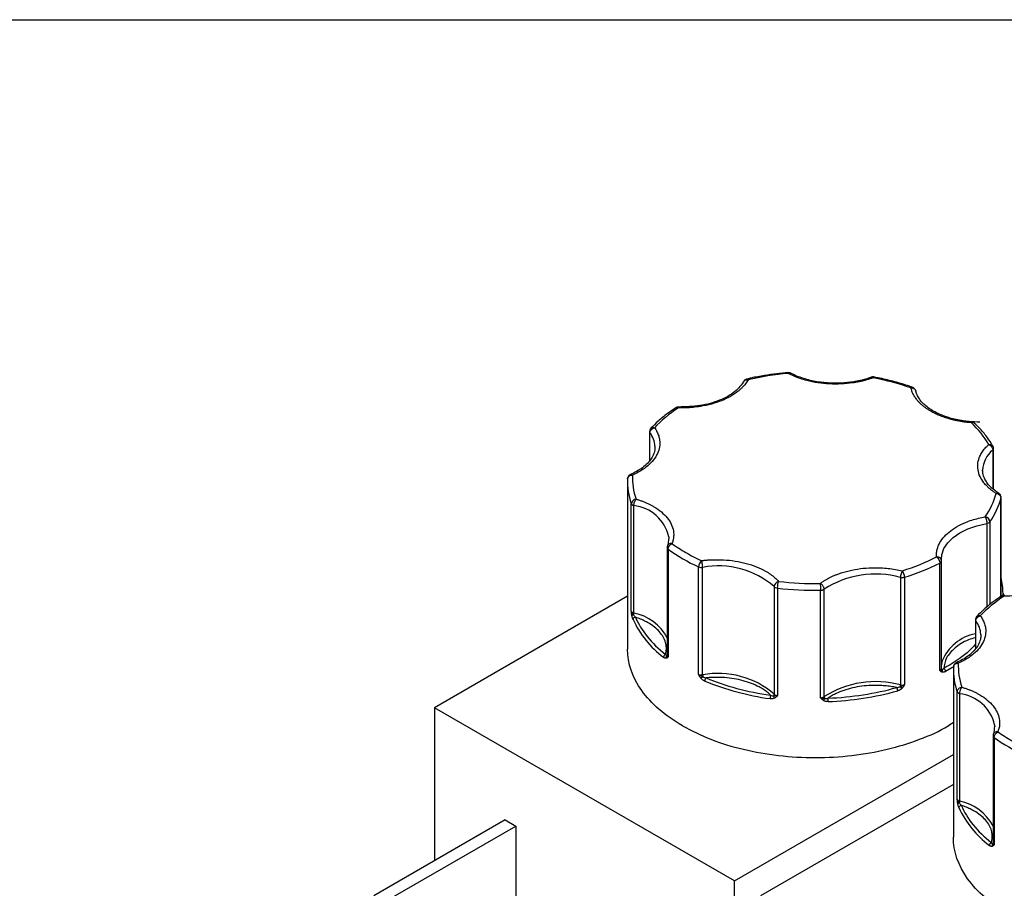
# Model space of a CAD drawing. Header units: inches. Extents: x 0.5 to 21.6, y 0.5 to 16.5.
# Tile 25 of 29: x 16.2 to 18.3, y 14.7 to 16.5. Entities that reach past the tile are written whole.
import ezdxf

# ---------------------------------------------------------------- set-up
doc = ezdxf.new("R2010")
doc.units = ezdxf.units.IN
doc.header["$LTSCALE"] = 2
doc.header["$MEASUREMENT"] = 0
doc.linetypes.add('SLD-Solid', pattern=[0])
doc.layers.add('TEXT', color=140, linetype='SLD-Solid', lineweight=25)

msp = doc.modelspace()

# ---------------------------------------------------------------- linework, layer by layer
for p, q in [((17.5351, 15.6553), (17.5351, 15.5956)), ((17.5359, 15.5966), (17.5359, 15.653)), ((17.5461, 15.6252), (17.5462, 15.6235)), ((18.2391, 15.6175), (18.2391, 15.5379)), ((18.2406, 15.5365), (18.2406, 15.6206)), ((18.2181, 15.5745), (18.2181, 15.5762)), ((17.4899, 15.5522), (17.4899, 15.2092)), ((17.4977, 15.2872), (17.4977, 15.5076)), ((18.2557, 15.3174), (18.2557, 15.5196)), ((18.2558, 15.3174), (18.2558, 15.5204)), ((17.5029, 15.2832), (17.5029, 15.5037)), ((18.2266, 15.4671), (18.2266, 15.2956)), ((18.2329, 15.4705), (18.2329, 15.3008)), ((17.5745, 15.439), (17.5727, 15.4228)), ((17.5744, 15.4398), (17.5746, 15.4357)), ((17.5711, 15.4176), (17.5711, 15.1972)), ((17.5733, 15.414), (17.5733, 15.1936)), ((18.1303, 15.1654), (18.1303, 15.3859)), ((18.1337, 15.3905), (18.1335, 15.3941)), ((18.1337, 15.3905), (18.1337, 15.3902)), ((18.1337, 15.1698), (18.1337, 15.3902)), ((17.6356, 15.1576), (17.6356, 15.3781)), ((17.644, 15.1565), (17.644, 15.377)), ((18.0496, 15.3565), (18.0496, 15.136)), ((18.0582, 15.3567), (18.0582, 15.1363)), ((17.7908, 15.3375), (17.7908, 15.117)), ((17.7977, 15.3344), (17.7977, 15.114)), ((17.8854, 15.1096), (17.8854, 15.33)), ((17.8931, 15.1118), (17.8931, 15.3323)), ((18.2599, 15.3196), (18.2599, 15.3236)), ((17.4899, 15.3176), (17.094, 15.0891)), ((18.2033, 15.2695), (18.2033, 15.2099)), ((18.2041, 15.2108), (18.2041, 15.2673)), ((18.2143, 15.2394), (18.2144, 15.2378)), ((18.1581, 15.1664), (18.1581, 14.8235)), ((18.1659, 14.9014), (18.1659, 15.1219)), ((18.1711, 14.8974), (18.1711, 15.1179)), ((17.7092, 14.734), (17.094, 15.0891)), ((17.094, 15.0891), (17.094, 14.7756)), ((18.2427, 15.0533), (18.2409, 15.0371)), ((18.2427, 15.054), (18.2428, 15.0499)), ((18.2394, 15.0319), (18.2394, 14.8114)), ((18.2415, 15.0283), (18.2415, 14.8078)), ((17.7092, 14.734), (18.1581, 14.9931)), ((18.1581, 14.9319), (17.7623, 14.7034)), ((17.239, 14.8593), (16.9697, 14.7038)), ((17.239, 14.8593), (17.2609, 14.8466)), ((16.9917, 14.6912), (17.2609, 14.8466)), ((17.2609, 14.8466), (17.2609, 14.6441)), ((17.7092, 14.3592), (17.7092, 14.734))]:
    msp.add_line(p, q)
at = {"flags": 128}
for points in [[(18.2558, 15.5204), (18.2558, 15.5202), (18.2557, 15.5196)], [(18.1335, 15.3941), (18.1345, 15.403), (18.1388, 15.4154), (18.1465, 15.4271), (18.1575, 15.438), (18.1714, 15.4476), (18.1879, 15.4558), (18.2064, 15.4624), (18.2266, 15.4671)], [(18.2599, 15.3236), (18.2599, 15.3215), (18.2598, 15.3182)], [(18.1348, 15.1841), (18.1345, 15.1826), (18.1337, 15.1773)], [(18.1597, 15.174), (18.1551, 15.1711), (18.142, 15.1635)]]:
    msp.add_lwpolyline(points, dxfattribs=at)
for centre, radius, start, end in [((17.5389, 15.6553), 0.00376, 180.9578, 217.4256), ((17.4965, 15.6228), 0.0497, 2.8121, 37.5121), ((18.2736, 15.574), 0.0556, 128.4223, 177.7121), ((18.2364, 15.6208), 0.00421, 308.5081, 357.4413), ((17.6221, 15.5524), 0.1322, 177.4493, 199.7861), ((17.5031, 15.5099), 0.00584, 202.9787, 242.992), ((18.1053, 15.5596), 0.1557, 325.0895, 345.1136), ((17.5062, 15.5148), 0.0116, 240.4659, 253.794), ((17.4933, 15.421), 0.0833, 13.0696, 83.3925), ((18.2255, 15.4767), 0.0097, 276.4793, 319.8956), ((17.5756, 15.4178), 0.00441, 182.4973, 239.5244), ((17.7847, 15.7084), 0.3624, 234.3111, 245.6943), ((17.9229, 15.7953), 0.459, 287.1489, 296.8704), ((18.1285, 15.3908), 0.00522, 290.4646, 353.689), ((17.6418, 15.3927), 0.0159, 246.9599, 278.0107), ((17.6763, 15.2045), 0.1755, 49.256, 100.611), ((17.999, 15.1657), 0.1974, 75.141, 122.4451), ((18.0534, 15.3727), 0.0166, 256.6265, 286.6907), ((18.1288, 15.3234), 0.1311, 0.0768, 14.2924), ((17.7962, 15.3424), 0.00735, 222.6419, 240.7341), ((17.7991, 15.3478), 0.0134, 241.3079, 264.1813), ((17.8748, 15.9901), 0.6602, 263.2951, 270.9222), ((17.8856, 15.3434), 0.0134, 269.0358, 303.9182), ((17.5044, 15.2905), 0.00749, 206.7477, 258.5997), ((17.4914, 15.2834), 0.0116, 340.4761, 358.7318), ((17.484, 15.1863), 0.0988, 28.0077, 78.9293), ((17.503, 15.2741), 0.00556, 97.9999, 136.3953), ((17.5066, 15.2695), 0.00537, 95.1981, 173.9066), ((17.6862, 15.3556), 0.2038, 204.8113, 233.0482), ((18.2071, 15.2696), 0.00376, 180.9578, 217.4256), ((18.1647, 15.237), 0.0497, 2.8121, 37.5121), ((18.2216, 15.1492), 0.0936, 101.2684, 158.1532), ((17.5705, 15.1923), 0.00681, 113.8597, 176.2343), ((17.5744, 15.1927), 0.00531, 145.7148, 203.1049), ((17.5681, 15.1985), 0.00335, 305.0455, 337.1501), ((17.5758, 15.1975), 0.00462, 184.1179, 238.1308), ((18.1285, 15.1703), 0.00522, 290.4646, 353.689), ((18.1373, 15.1701), 0.00366, 185.6152, 232.804), ((18.1299, 15.1648), 0.00574, 331.6604, 24.4093), ((18.1342, 15.1632), 0.00781, 2.4706, 56.2904), ((18.2903, 15.1666), 0.1322, 177.4493, 199.7861), ((17.6418, 15.1722), 0.0159, 246.9599, 278.0107), ((17.7072, 15.0727), 0.1019, 128.1341, 130.9243), ((17.6763, 14.984), 0.1755, 49.256, 100.611), ((17.6685, 15.1568), 0.0245, 180.6025, 189.243), ((17.6572, 15.1437), 0.009, 132.2532, 178.4536), ((17.8564, 15.6504), 0.5476, 247.6562, 262.2108), ((17.999, 14.9453), 0.1974, 75.141, 122.4451), ((17.8788, 15.7197), 0.6183, 272.0834, 285.5027), ((18.0324, 15.1238), 0.0116, 0.6428, 35.7943), ((18.0357, 15.1363), 0.0138, 343.6589, 358.936), ((18.1031, 15.185), 0.0755, 224.2139, 228.0908), ((18.0534, 15.1522), 0.0166, 256.6265, 286.6907), ((18.1713, 15.1242), 0.00584, 202.9787, 242.992), ((17.8026, 15.1078), 0.0204, 160.2414, 179.9206), ((17.7855, 15.1172), 0.0053, 319.1965, 357.7484), ((17.7987, 15.1149), 0.00927, 187.4178, 219.8783), ((17.7984, 15.125), 0.0111, 226.5503, 266.2341), ((17.8856, 15.1229), 0.0134, 269.0358, 303.9182), ((17.8827, 15.1121), 0.0121, 317.4555, 342.3992), ((17.8993, 15.1121), 0.00622, 182.1351, 215.4476), ((17.8307, 15.1018), 0.0706, 359.9897, 5.6487), ((18.1744, 15.1291), 0.0116, 240.4659, 253.794), ((18.1616, 15.0352), 0.0833, 13.0696, 83.3925), ((18.2438, 15.0321), 0.00441, 182.4973, 239.5244), ((18.4529, 15.3226), 0.3624, 234.3111, 245.6943), ((18.1726, 14.9048), 0.00749, 206.7477, 258.5997), ((18.1712, 14.8883), 0.00556, 97.9999, 136.3953), ((18.1748, 14.8837), 0.00537, 95.1981, 173.9066), ((18.3544, 14.9698), 0.2038, 204.8113, 233.0482), ((18.1596, 14.8977), 0.0116, 340.4761, 358.7318), ((18.1522, 14.8005), 0.0988, 28.0077, 78.9293), ((18.2387, 14.8065), 0.00681, 113.8597, 176.2343), ((18.2426, 14.807), 0.00531, 145.7148, 203.1049), ((18.2363, 14.8127), 0.00335, 305.0455, 337.1501), ((18.244, 14.8117), 0.00462, 184.1179, 238.1308)]:
    msp.add_arc(centre, radius, start, end)
for points, knots in [([(17.819, 15.7763), (17.8114, 15.7755), (17.7951, 15.774), (17.77, 15.7703), (17.7495, 15.7667), (17.7379, 15.7639), (17.7349, 15.7631)], [0, 0, 0, 0, 0.265823, 0.567859, 0.890339, 1, 1, 1, 1]), ([(17.8246, 15.7751), (17.8246, 15.7752), (17.8237, 15.7757), (17.8218, 15.7763), (17.8199, 15.7762), (17.8191, 15.7762)], [0, 0, 0, 0, 0.014237, 0.534211, 1, 1, 1, 1]), ([(17.8199, 15.7745), (17.8197, 15.7752), (17.8194, 15.7762), (17.8191, 15.7761), (17.8191, 15.7761)], [0, 0, 0, 0, 0.638608, 1, 1, 1, 1]), ([(17.8199, 15.7745), (17.8203, 15.7747), (17.8211, 15.7752), (17.8221, 15.7755), (17.823, 15.7756), (17.8237, 15.7755), (17.8242, 15.7753), (17.8245, 15.7752), (17.8247, 15.7751)], [0, 0, 0, 0, 0.229465, 0.433839, 0.613095, 0.767216, 0.896186, 1, 1, 1, 1]), ([(17.9935, 15.7657), (17.9913, 15.765), (17.987, 15.7634), (17.9803, 15.7614), (17.9734, 15.7595), (17.9664, 15.7579), (17.9592, 15.7564), (17.9466, 15.7544), (17.9282, 15.7526), (17.904, 15.7526), (17.8802, 15.755), (17.8602, 15.7591), (17.8441, 15.7639), (17.8314, 15.7687), (17.8237, 15.7726), (17.8199, 15.7745)], [0, 0, 0, 0, 0.040712, 0.081199, 0.121575, 0.161957, 0.202462, 0.243205, 0.371568, 0.500042, 0.628406, 0.75688, 0.838051, 0.918781, 1, 1, 1, 1]), ([(17.9165, 15.7545), (17.9091, 15.7547), (17.8987, 15.755), (17.8837, 15.7567), (17.8712, 15.7588), (17.8571, 15.7622), (17.8434, 15.7666), (17.8324, 15.771), (17.8267, 15.7742), (17.8248, 15.7753)], [0, 0, 0, 0, 0.218735, 0.307091, 0.452527, 0.601455, 0.758949, 0.920681, 1, 1, 1, 1]), ([(17.9954, 15.7674), (17.9954, 15.7674), (17.9943, 15.7677), (17.9924, 15.7677), (17.9907, 15.767), (17.9901, 15.7668)], [0, 0, 0, 0, 0.017057, 0.620102, 1, 1, 1, 1]), ([(17.7371, 15.7617), (17.7363, 15.7603), (17.7347, 15.7575), (17.7318, 15.7534), (17.7286, 15.7495), (17.7251, 15.7456), (17.7212, 15.7419), (17.7138, 15.7356), (17.7017, 15.7274), (17.6831, 15.7185), (17.6623, 15.7114), (17.6424, 15.7072), (17.6246, 15.7049), (17.6095, 15.7038), (17.5994, 15.7039), (17.5943, 15.704)], [0, 0, 0, 0, 0.040712, 0.081199, 0.121575, 0.161957, 0.202462, 0.243205, 0.371568, 0.500042, 0.628406, 0.75688, 0.838051, 0.918781, 1, 1, 1, 1]), ([(17.7291, 15.7594), (17.7235, 15.7517), (17.7122, 15.7362), (17.6797, 15.7185), (17.6394, 15.707), (17.6096, 15.7062), (17.5946, 15.7058)], [0, 0, 0, 0, 0.248652, 0.498149, 0.748574, 1, 1, 1, 1]), ([(17.7348, 15.7632), (17.734, 15.7629), (17.7319, 15.7623), (17.7295, 15.7605), (17.7287, 15.7587), (17.7284, 15.7581)], [0, 0, 0, 0, 0.3250058, 0.7653839, 1, 1, 1, 1]), ([(17.7293, 15.7594), (17.7296, 15.7598), (17.7305, 15.761), (17.7333, 15.762), (17.7358, 15.7618), (17.7371, 15.7617)], [0, 0, 0, 0, 0.2, 0.6, 1, 1, 1, 1]), ([(17.7349, 15.7631), (17.7352, 15.7632), (17.7358, 15.7633), (17.7366, 15.7623), (17.7371, 15.7617)], [0, 0, 0, 0, 0.376747, 1, 1, 1, 1]), ([(17.9898, 15.7671), (17.9874, 15.7661), (17.9803, 15.7634), (17.9679, 15.7602), (17.954, 15.7574), (17.9404, 15.7556), (17.9281, 15.7547), (17.9199, 15.7546), (17.9165, 15.7545)], [0, 0, 0, 0, 0.115428, 0.332726, 0.523755, 0.68214, 0.871087, 1, 1, 1, 1]), ([(17.9899, 15.7668), (17.9904, 15.7669), (17.9914, 15.7673), (17.9928, 15.7663), (17.9935, 15.7657)], [0, 0, 0, 0, 0.459274, 1, 1, 1, 1]), ([(17.9953, 15.7672), (17.9951, 15.7673), (17.9946, 15.7674), (17.9939, 15.7664), (17.9935, 15.7657)], [0, 0, 0, 0, 0.359717, 1, 1, 1, 1]), ([(18.0745, 15.746), (18.0735, 15.7464), (18.0631, 15.7504), (18.042, 15.7565), (18.0166, 15.7632), (18.0007, 15.7662), (17.9953, 15.7672)], [0, 0, 0, 0, 0.041283, 0.426481, 0.805356, 1, 1, 1, 1]), ([(18.0712, 15.7448), (18.0719, 15.7454), (18.0731, 15.7463), (18.074, 15.7461), (18.0744, 15.7459)], [0, 0, 0, 0, 0.576331, 1, 1, 1, 1]), ([(18.0712, 15.7448), (18.0738, 15.745), (18.0763, 15.7443), (18.0801, 15.7415), (18.0811, 15.7395), (18.0811, 15.7374)], [0, 0, 0, 0, 0.5, 0.5, 1, 1, 1, 1]), ([(18.1118, 15.6971), (18.11, 15.6982), (18.1063, 15.7004), (18.1013, 15.7038), (18.0966, 15.7074), (18.0922, 15.7111), (18.0882, 15.715), (18.084, 15.7197), (18.0797, 15.7252), (18.0759, 15.7316), (18.073, 15.7381), (18.0718, 15.7426), (18.0712, 15.7448)], [0, 0, 0, 0, 0.0837287, 0.1669656, 0.249962, 0.332971, 0.4162458, 0.5000372, 0.6254126, 0.749962, 0.8745399, 1, 1, 1, 1]), ([(18.0799, 15.7416), (18.0791, 15.7427), (18.078, 15.7442), (18.076, 15.7455), (18.075, 15.7458), (18.0745, 15.746)], [0, 0, 0, 0, 0.548041, 0.8001123, 1, 1, 1, 1]), ([(18.0809, 15.7388), (18.0809, 15.7389), (18.0808, 15.7399), (18.0803, 15.7409), (18.0799, 15.7416)], [0, 0, 0, 0, 0.157033, 1, 1, 1, 1]), ([(18.2125, 15.6748), (18.2051, 15.675), (18.1947, 15.6753), (18.1797, 15.6771), (18.1673, 15.6791), (18.1532, 15.6825), (18.1394, 15.6869), (18.1263, 15.6924), (18.1143, 15.6988), (18.1038, 15.706), (18.095, 15.7139), (18.088, 15.7223), (18.0832, 15.7312), (18.0808, 15.7373), (18.0806, 15.7405), (18.0806, 15.7406)], [0, 0, 0, 0, 0.111676, 0.156786, 0.231039, 0.307075, 0.387485, 0.470057, 0.55398, 0.638781, 0.72448, 0.811605, 0.901653, 0.997642, 1, 1, 1, 1]), ([(17.589, 15.7041), (17.5831, 15.7002), (17.5701, 15.6915), (17.553, 15.6774), (17.5428, 15.667), (17.5379, 15.6621)], [0, 0, 0, 0, 0.30676, 0.670769, 1, 1, 1, 1]), ([(17.5946, 15.7057), (17.594, 15.7057), (17.5923, 15.7058), (17.5902, 15.7052), (17.5891, 15.7043), (17.5889, 15.7041)], [0, 0, 0, 0, 0.286852, 0.878388, 1, 1, 1, 1]), ([(17.5943, 15.704), (17.5934, 15.7043), (17.5914, 15.705), (17.5895, 15.7049), (17.589, 15.7042), (17.5889, 15.7042)], [0, 0, 0, 0, 0.486117, 0.972234, 1, 1, 1, 1]), ([(17.5943, 15.704), (17.5944, 15.7046), (17.5945, 15.7059), (17.5946, 15.7057), (17.5946, 15.7057)], [0, 0, 0, 0, 0.542998, 1, 1, 1, 1]), ([(18.1944, 15.6737), (18.1918, 15.6739), (18.1867, 15.6743), (18.179, 15.6753), (18.1715, 15.6764), (18.1641, 15.6779), (18.1568, 15.6795), (18.1485, 15.6817), (18.1393, 15.6846), (18.1295, 15.6883), (18.1203, 15.6924), (18.1146, 15.6955), (18.1118, 15.6971)], [0, 0, 0, 0, 0.0837287, 0.1669656, 0.249962, 0.332971, 0.4162458, 0.5000372, 0.6254126, 0.749962, 0.8745399, 1, 1, 1, 1]), ([(18.1952, 15.6753), (18.1951, 15.6753), (18.1949, 15.6755), (18.1946, 15.6744), (18.1944, 15.6737)], [0, 0, 0, 0, 0.392214, 1, 1, 1, 1]), ([(18.201, 15.6728), (18.2009, 15.673), (18.2001, 15.6739), (18.1977, 15.6745), (18.1955, 15.6739), (18.1944, 15.6737)], [0, 0, 0, 0, 0.141742, 0.570871, 1, 1, 1, 1]), ([(18.2012, 15.6727), (18.201, 15.6729), (18.2004, 15.6737), (18.1987, 15.6746), (18.1969, 15.6754), (18.1955, 15.6754), (18.1951, 15.6754)], [0, 0, 0, 0, 0.140678, 0.40126, 0.83817, 1, 1, 1, 1]), ([(18.2392, 15.6256), (18.2357, 15.6313), (18.2282, 15.6435), (18.2153, 15.6592), (18.2051, 15.6688), (18.201, 15.6727)], [0, 0, 0, 0, 0.345354, 0.73825, 1, 1, 1, 1]), ([(17.5451, 15.6634), (17.5461, 15.6621), (17.548, 15.6594), (17.5503, 15.6552), (17.5523, 15.651), (17.5539, 15.6467), (17.555, 15.6423), (17.5564, 15.6348), (17.5563, 15.624), (17.552, 15.6103), (17.5438, 15.5972), (17.5333, 15.5865), (17.5223, 15.5782), (17.5118, 15.5718), (17.504, 15.5681), (17.5, 15.5663)], [0, 0, 0, 0, 0.040712, 0.081199, 0.121575, 0.161957, 0.202462, 0.243205, 0.371568, 0.500042, 0.628406, 0.75688, 0.838051, 0.918781, 1, 1, 1, 1]), ([(17.5379, 15.6621), (17.5378, 15.6619), (17.5366, 15.661), (17.5355, 15.6586), (17.5353, 15.6564), (17.5352, 15.6553)], [0, 0, 0, 0, 0.088934, 0.561523, 1, 1, 1, 1]), ([(17.5359, 15.653), (17.5359, 15.6535), (17.536, 15.6546), (17.5367, 15.6568), (17.5385, 15.6597), (17.5412, 15.6619), (17.5436, 15.663), (17.5446, 15.6633), (17.5451, 15.6634)], [0, 0, 0, 0, 0.114329, 0.240841, 0.50037, 0.795124, 0.879745, 1, 1, 1, 1]), ([(17.538, 15.662), (17.5383, 15.6623), (17.5391, 15.6634), (17.5417, 15.6641), (17.544, 15.6637), (17.5451, 15.6634)], [0, 0, 0, 0, 0.195627, 0.597814, 1, 1, 1, 1]), ([(18.2458, 15.5286), (18.2441, 15.5297), (18.2408, 15.5319), (18.2361, 15.5353), (18.2317, 15.5389), (18.2277, 15.5426), (18.224, 15.5465), (18.2183, 15.5533), (18.212, 15.5634), (18.208, 15.5772), (18.2078, 15.5911), (18.2114, 15.6032), (18.2168, 15.6132), (18.2228, 15.6213), (18.228, 15.6263), (18.2306, 15.6288)], [0, 0, 0, 0, 0.040712, 0.081199, 0.121575, 0.161957, 0.202462, 0.243205, 0.371568, 0.500042, 0.628406, 0.75688, 0.838051, 0.918781, 1, 1, 1, 1]), ([(18.2306, 15.6288), (18.2319, 15.6289), (18.2344, 15.6291), (18.2375, 15.6279), (18.2387, 15.6264), (18.2393, 15.6256)], [0, 0, 0, 0, 0.340709, 0.681418, 1, 1, 1, 1]), ([(18.2306, 15.6288), (18.2312, 15.6286), (18.2323, 15.6281), (18.2337, 15.6272), (18.2349, 15.6262), (18.2358, 15.6252), (18.2372, 15.6235), (18.2387, 15.6208), (18.2389, 15.6186), (18.2391, 15.6175)], [0, 0, 0, 0, 0.126025, 0.23919, 0.339434, 0.426787, 0.50133, 0.757683, 1, 1, 1, 1]), ([(17.5458, 15.625), (17.5459, 15.6233), (17.5463, 15.6181), (17.5439, 15.6096), (17.5388, 15.5995), (17.5311, 15.5901), (17.521, 15.5813), (17.5094, 15.5736), (17.5002, 15.5693), (17.4959, 15.5673)], [0, 0, 0, 0, 0.082063, 0.2531718, 0.412739, 0.5662239, 0.7170846, 0.8663887, 1, 1, 1, 1]), ([(18.2406, 15.6206), (18.2406, 15.6207), (18.2408, 15.6215), (18.2404, 15.6233), (18.2397, 15.6249), (18.2393, 15.6256)], [0, 0, 0, 0, 0.0299, 0.505706, 1, 1, 1, 1]), ([(17.49, 15.5583), (17.49, 15.5604), (17.4911, 15.5625), (17.4948, 15.5655), (17.4974, 15.5663), (17.5, 15.5663)], [0, 0, 0, 0, 0.5, 0.5, 1, 1, 1, 1]), ([(17.4961, 15.5671), (17.4958, 15.5671), (17.4943, 15.5666), (17.4922, 15.5646), (17.4904, 15.5617), (17.4902, 15.5596), (17.4902, 15.5588)], [0, 0, 0, 0, 0.083018, 0.429165, 0.757498, 1, 1, 1, 1]), ([(17.5, 15.5663), (17.4992, 15.5668), (17.4977, 15.5677), (17.4966, 15.5673), (17.496, 15.5672)], [0, 0, 0, 0, 0.541319, 1, 1, 1, 1]), ([(18.2512, 15.529), (18.2481, 15.531), (18.2414, 15.5354), (18.2331, 15.543), (18.2261, 15.5514), (18.2212, 15.5603), (18.2185, 15.5681), (18.2185, 15.573), (18.2185, 15.5747)], [0, 0, 0, 0, 0.150854, 0.326995, 0.506065, 0.691144, 0.888434, 1, 1, 1, 1]), ([(18.2511, 15.5289), (18.2511, 15.5289), (18.2505, 15.5296), (18.2487, 15.5297), (18.2468, 15.529), (18.2458, 15.5286)], [0, 0, 0, 0, 0.026448, 0.513224, 1, 1, 1, 1]), ([(18.2545, 15.5254), (18.2537, 15.5265), (18.2528, 15.5279), (18.2514, 15.5287), (18.2511, 15.5289)], [0, 0, 0, 0, 0.793742, 1, 1, 1, 1]), ([(18.2558, 15.5204), (18.2558, 15.5205), (18.256, 15.5213), (18.2556, 15.5231), (18.2549, 15.5247), (18.2545, 15.5254)], [0, 0, 0, 0, 0.028316, 0.504899, 1, 1, 1, 1]), ([(17.5029, 15.5037), (17.5029, 15.5041), (17.503, 15.5052), (17.5032, 15.5069), (17.5036, 15.5089), (17.5043, 15.5112), (17.5056, 15.5143), (17.5068, 15.516), (17.5075, 15.517)], [0, 0, 0, 0, 0.11095, 0.240698, 0.354877, 0.501414, 0.697173, 1, 1, 1, 1]), ([(17.5075, 15.517), (17.5097, 15.5163), (17.5142, 15.5149), (17.5207, 15.5126), (17.5269, 15.5101), (17.5328, 15.5074), (17.5386, 15.5045), (17.548, 15.4992), (17.5599, 15.4909), (17.5719, 15.4788), (17.5803, 15.4657), (17.5841, 15.4536), (17.5849, 15.4432), (17.584, 15.4344), (17.5821, 15.4287), (17.5811, 15.4258)], [0, 0, 0, 0, 0.040712, 0.081199, 0.121575, 0.161957, 0.202462, 0.243205, 0.371568, 0.500042, 0.628406, 0.75688, 0.838051, 0.918781, 1, 1, 1, 1]), ([(18.1237, 15.3984), (18.1236, 15.3998), (18.1235, 15.4028), (18.1237, 15.4072), (18.1244, 15.4115), (18.1254, 15.4158), (18.1269, 15.4202), (18.1301, 15.4275), (18.1366, 15.4376), (18.1488, 15.4496), (18.1642, 15.4604), (18.1804, 15.4683), (18.1957, 15.474), (18.2093, 15.4779), (18.2188, 15.4798), (18.2236, 15.4808)], [0, 0, 0, 0, 0.040712, 0.081199, 0.121575, 0.161957, 0.202462, 0.243205, 0.371568, 0.500042, 0.628406, 0.75688, 0.838051, 0.918781, 1, 1, 1, 1]), ([(18.2236, 15.4808), (18.2238, 15.4804), (18.2242, 15.4796), (18.2247, 15.4783), (18.2252, 15.4769), (18.2255, 15.4757), (18.226, 15.4736), (18.2265, 15.4705), (18.2266, 15.4682), (18.2266, 15.4671)], [0, 0, 0, 0, 0.127074, 0.240811, 0.340983, 0.427706, 0.501333, 0.759176, 1, 1, 1, 1]), ([(17.5811, 15.4258), (17.5799, 15.4258), (17.5773, 15.4259), (17.5741, 15.4244), (17.5723, 15.4227), (17.572, 15.4215), (17.572, 15.4212)], [0, 0, 0, 0, 0.310034, 0.620069, 0.930103, 1, 1, 1, 1]), ([(17.5719, 15.4213), (17.5718, 15.4211), (17.5712, 15.4201), (17.5712, 15.4188), (17.5712, 15.4177)], [0, 0, 0, 0, 0.120899, 1, 1, 1, 1]), ([(17.6418, 15.3908), (17.6443, 15.3911), (17.6492, 15.3917), (17.6568, 15.3923), (17.6643, 15.3927), (17.6719, 15.3928), (17.6795, 15.3927), (17.6925, 15.3922), (17.7109, 15.3903), (17.7336, 15.3854), (17.7546, 15.3785), (17.7709, 15.3707), (17.7832, 15.363), (17.7923, 15.3559), (17.7972, 15.3508), (17.7997, 15.3483)], [0, 0, 0, 0, 0.040712, 0.081199, 0.121575, 0.161957, 0.202462, 0.243205, 0.371568, 0.500042, 0.628406, 0.75688, 0.838051, 0.918781, 1, 1, 1, 1]), ([(17.644, 15.377), (17.644, 15.3775), (17.644, 15.3786), (17.6438, 15.3804), (17.6436, 15.3824), (17.6433, 15.3848), (17.6427, 15.388), (17.6421, 15.3898), (17.6418, 15.3908)], [0, 0, 0, 0, 0.11953, 0.241123, 0.367647, 0.501341, 0.708539, 1, 1, 1, 1]), ([(18.1337, 15.3905), (18.1337, 15.391), (18.1336, 15.392), (18.1331, 15.3935), (18.1321, 15.3949), (18.1309, 15.3962), (18.1293, 15.3972), (18.1276, 15.3979), (18.1257, 15.3983), (18.1244, 15.3984), (18.1237, 15.3984)], [0, 0, 0, 0, 0.116441, 0.234491, 0.360904, 0.500015, 0.620352, 0.760008, 0.859428, 1, 1, 1, 1]), ([(17.8851, 15.344), (17.8867, 15.3451), (17.8898, 15.3474), (17.8949, 15.3507), (17.9003, 15.3538), (17.9059, 15.3567), (17.9118, 15.3594), (17.9224, 15.3639), (17.9387, 15.3692), (17.9614, 15.3739), (17.9852, 15.3764), (18.0064, 15.3765), (18.0244, 15.3751), (18.0393, 15.3731), (18.0487, 15.371), (18.0535, 15.37)], [0, 0, 0, 0, 0.040712, 0.081199, 0.121575, 0.161957, 0.202462, 0.243205, 0.371568, 0.500042, 0.628406, 0.75688, 0.838051, 0.918781, 1, 1, 1, 1]), ([(18.0535, 15.37), (18.0532, 15.3697), (18.0528, 15.3691), (18.0519, 15.3672), (18.0507, 15.3641), (18.0499, 15.3605), (18.0496, 15.3581), (18.0496, 15.357), (18.0496, 15.3565)], [0, 0, 0, 0, 0.111803, 0.190688, 0.499452, 0.759073, 0.885608, 1, 1, 1, 1]), ([(18.4053, 15.3759), (18.4045, 15.3745), (18.4029, 15.3718), (18.4, 15.3677), (18.3969, 15.3637), (18.3933, 15.3599), (18.3894, 15.3561), (18.382, 15.3498), (18.3699, 15.3416), (18.3513, 15.3327), (18.3305, 15.3257), (18.3106, 15.3214), (18.2929, 15.3191), (18.2777, 15.3181), (18.2676, 15.3182), (18.2625, 15.3182)], [0, 0, 0, 0, 0.040712, 0.081199, 0.121575, 0.161957, 0.202462, 0.243205, 0.371568, 0.500042, 0.628406, 0.75688, 0.838051, 0.918781, 1, 1, 1, 1]), ([(17.8931, 15.3323), (17.8931, 15.3328), (17.893, 15.3339), (17.8926, 15.3356), (17.8918, 15.3374), (17.8906, 15.3395), (17.8884, 15.3421), (17.8863, 15.3433), (17.8851, 15.344)], [0, 0, 0, 0, 0.12018, 0.243699, 0.370706, 0.501329, 0.711213, 1, 1, 1, 1]), ([(18.2572, 15.3184), (18.2513, 15.3144), (18.2383, 15.3057), (18.2212, 15.2917), (18.211, 15.2813), (18.2062, 15.2763)], [0, 0, 0, 0, 0.30676, 0.670769, 1, 1, 1, 1]), ([(18.2628, 15.3199), (18.2622, 15.32), (18.2605, 15.3201), (18.2584, 15.3195), (18.2573, 15.3185), (18.2571, 15.3184)], [0, 0, 0, 0, 0.286852, 0.878388, 1, 1, 1, 1]), ([(18.2625, 15.3182), (18.2616, 15.3186), (18.2597, 15.3193), (18.2577, 15.3191), (18.2572, 15.3185), (18.2572, 15.3184)], [0, 0, 0, 0, 0.486117, 0.972234, 1, 1, 1, 1]), ([(18.2625, 15.3182), (18.2626, 15.3189), (18.2627, 15.3201), (18.2628, 15.32), (18.2628, 15.3199)], [0, 0, 0, 0, 0.542998, 1, 1, 1, 1]), ([(17.499, 15.2779), (17.4989, 15.2786), (17.4986, 15.2801), (17.4983, 15.2823), (17.498, 15.2847), (17.4978, 15.2863), (17.4977, 15.2872)], [0, 0, 0, 0, 0.236129, 0.498993, 0.712542, 1, 1, 1, 1]), ([(17.5012, 15.27), (17.501, 15.2706), (17.5006, 15.2717), (17.5, 15.2736), (17.4994, 15.2756), (17.4992, 15.2772), (17.499, 15.2779)], [0, 0, 0, 0, 0.270747, 0.52324, 0.763872, 1, 1, 1, 1]), ([(17.5677, 15.1985), (17.5681, 15.1997), (17.5687, 15.2021), (17.5693, 15.2057), (17.5697, 15.2094), (17.5696, 15.213), (17.5693, 15.2166), (17.5682, 15.2229), (17.5652, 15.2316), (17.5581, 15.2424), (17.5484, 15.2524), (17.5375, 15.2603), (17.5267, 15.2664), (17.5168, 15.271), (17.5097, 15.2735), (17.5061, 15.2748)], [0, 0, 0, 0, 0.040848, 0.081503, 0.122064, 0.162633, 0.203311, 0.244196, 0.372048, 0.500037, 0.627888, 0.755877, 0.837356, 0.918461, 1, 1, 1, 1]), ([(18.2133, 15.2777), (18.2143, 15.2763), (18.2162, 15.2736), (18.2185, 15.2694), (18.2205, 15.2652), (18.2221, 15.2609), (18.2233, 15.2566), (18.2246, 15.2491), (18.2245, 15.2383), (18.2202, 15.2246), (18.212, 15.2114), (18.2015, 15.2008), (18.1905, 15.1924), (18.1801, 15.186), (18.1722, 15.1824), (18.1682, 15.1805)], [0, 0, 0, 0, 0.040712, 0.081199, 0.121575, 0.161957, 0.202462, 0.243205, 0.371568, 0.500042, 0.628406, 0.75688, 0.838051, 0.918781, 1, 1, 1, 1]), ([(18.2061, 15.2763), (18.206, 15.2762), (18.2049, 15.2753), (18.2037, 15.2729), (18.2035, 15.2706), (18.2034, 15.2695)], [0, 0, 0, 0, 0.088934, 0.561523, 1, 1, 1, 1]), ([(18.2041, 15.2673), (18.2042, 15.2678), (18.2042, 15.2688), (18.2049, 15.2711), (18.2067, 15.274), (18.2095, 15.2761), (18.2118, 15.2772), (18.2128, 15.2775), (18.2133, 15.2777)], [0, 0, 0, 0, 0.114329, 0.240841, 0.50037, 0.795124, 0.879745, 1, 1, 1, 1]), ([(18.2062, 15.2762), (18.2065, 15.2766), (18.2074, 15.2777), (18.2099, 15.2784), (18.2122, 15.2779), (18.2133, 15.2777)], [0, 0, 0, 0, 0.195627, 0.597814, 1, 1, 1, 1]), ([(18.2033, 15.2327), (18.1985, 15.2313), (18.1817, 15.2265), (18.1603, 15.2122), (18.1419, 15.1919), (18.1396, 15.177), (18.1385, 15.1697)], [0, 0, 0, 0, 0.12212, 0.419306, 0.716492, 1, 1, 1, 1]), ([(18.214, 15.2392), (18.2141, 15.2375), (18.2146, 15.2323), (18.2122, 15.2238), (18.207, 15.2138), (18.1993, 15.2043), (18.1892, 15.1956), (18.1776, 15.1878), (18.1685, 15.1836), (18.1642, 15.1815)], [0, 0, 0, 0, 0.082063, 0.253172, 0.412739, 0.566224, 0.717085, 0.866389, 1, 1, 1, 1]), ([(17.6027, 15.0521), (17.567, 15.0727), (17.5385, 15.0973), (17.4999, 15.1511), (17.4899, 15.1801), (17.4899, 15.2092)], [0, 0, 0, 0, 0.5, 0.5, 1, 1, 1, 1]), ([(18.2033, 15.2194), (18.1979, 15.2134), (18.1811, 15.1949), (18.1557, 15.1798), (18.1385, 15.1697)], [0, 0, 0, 0, 0.322708, 1, 1, 1, 1]), ([(17.5695, 15.1907), (17.5692, 15.1906), (17.5685, 15.1905), (17.5674, 15.1906), (17.5663, 15.191), (17.565, 15.1917), (17.5641, 15.1924), (17.5637, 15.1927)], [0, 0, 0, 0, 0.188808, 0.379511, 0.575987, 0.781785, 1, 1, 1, 1]), ([(17.5733, 15.1936), (17.573, 15.1932), (17.5724, 15.1926), (17.5715, 15.1917), (17.5706, 15.1911), (17.5698, 15.1908), (17.5695, 15.1907)], [0, 0, 0, 0, 0.2912416, 0.5002174, 0.7620959, 1, 1, 1, 1]), ([(18.135, 15.1621), (18.1345, 15.1623), (18.1336, 15.1626), (18.1325, 15.1634), (18.1314, 15.1644), (18.1307, 15.165), (18.1303, 15.1654)], [0, 0, 0, 0, 0.2361294, 0.4989929, 0.7125421, 1, 1, 1, 1]), ([(18.142, 15.1635), (18.1413, 15.1632), (18.14, 15.1625), (18.1382, 15.1619), (18.1364, 15.1618), (18.1354, 15.162), (18.135, 15.1621)], [0, 0, 0, 0, 0.270747, 0.52324, 0.763872, 1, 1, 1, 1]), ([(18.1643, 15.1814), (18.164, 15.1813), (18.1625, 15.1809), (18.1604, 15.1788), (18.1587, 15.176), (18.1585, 15.1739), (18.1584, 15.173)], [0, 0, 0, 0, 0.083018, 0.429165, 0.757498, 1, 1, 1, 1]), ([(18.1682, 15.1805), (18.1674, 15.181), (18.166, 15.182), (18.1648, 15.1816), (18.1643, 15.1814)], [0, 0, 0, 0, 0.541319, 1, 1, 1, 1]), ([(17.6405, 15.1497), (17.64, 15.1503), (17.6391, 15.1515), (17.6379, 15.1534), (17.6367, 15.1555), (17.636, 15.1568), (17.6356, 15.1576)], [0, 0, 0, 0, 0.236129, 0.498993, 0.712542, 1, 1, 1, 1]), ([(17.6482, 15.1439), (17.6475, 15.1442), (17.646, 15.1449), (17.644, 15.1463), (17.6421, 15.1478), (17.641, 15.1491), (17.6405, 15.1497)], [0, 0, 0, 0, 0.270747, 0.52324, 0.763872, 1, 1, 1, 1]), ([(17.7834, 15.1147), (17.7823, 15.1158), (17.7801, 15.1179), (17.7766, 15.1209), (17.7728, 15.1238), (17.7687, 15.1266), (17.7644, 15.1292), (17.7566, 15.1336), (17.7446, 15.1391), (17.7272, 15.1448), (17.7085, 15.1488), (17.6914, 15.1509), (17.6763, 15.1515), (17.6637, 15.1514), (17.6553, 15.1507), (17.6512, 15.1503)], [0, 0, 0, 0, 0.040848, 0.081503, 0.122064, 0.162633, 0.203311, 0.244196, 0.372048, 0.500037, 0.627888, 0.755877, 0.837356, 0.918461, 1, 1, 1, 1]), ([(18.0419, 15.1306), (18.0399, 15.131), (18.0359, 15.1318), (18.0298, 15.1328), (18.0237, 15.1336), (18.0174, 15.1342), (18.0112, 15.1346), (18.0004, 15.1351), (17.9849, 15.1349), (17.9654, 15.1328), (17.9465, 15.1289), (17.9311, 15.1241), (17.9189, 15.119), (17.9094, 15.1142), (17.9038, 15.1106), (17.901, 15.1088)], [0, 0, 0, 0, 0.040848, 0.081503, 0.122064, 0.162633, 0.203311, 0.244196, 0.372048, 0.500037, 0.627888, 0.755877, 0.837356, 0.918461, 1, 1, 1, 1]), ([(18.0527, 15.1289), (18.0522, 15.1284), (18.0513, 15.1275), (18.0497, 15.1264), (18.0479, 15.1254), (18.0461, 15.1245), (18.0448, 15.1241), (18.0441, 15.1239)], [0, 0, 0, 0, 0.188808, 0.379511, 0.575987, 0.781785, 1, 1, 1, 1]), ([(18.0582, 15.1363), (18.0577, 15.1355), (18.0569, 15.1342), (18.0556, 15.1323), (18.0543, 15.1305), (18.0532, 15.1294), (18.0527, 15.1289)], [0, 0, 0, 0, 0.2912416, 0.5002174, 0.7620959, 1, 1, 1, 1]), ([(18.1757, 15.1312), (18.1731, 15.1309), (18.1706, 15.1297), (18.167, 15.1262), (18.1659, 15.124), (18.1659, 15.1219)], [0, 0, 0, 0, 0.5, 0.5, 1, 1, 1, 1]), ([(18.1711, 15.1179), (18.1711, 15.1184), (18.1712, 15.1195), (18.1714, 15.1212), (18.1718, 15.1231), (18.1725, 15.1254), (18.1738, 15.1285), (18.175, 15.1302), (18.1757, 15.1312)], [0, 0, 0, 0, 0.11095, 0.240698, 0.354877, 0.501414, 0.697173, 1, 1, 1, 1]), ([(18.1757, 15.1312), (18.178, 15.1305), (18.1824, 15.1291), (18.1889, 15.1268), (18.1951, 15.1243), (18.2011, 15.1216), (18.2068, 15.1187), (18.2162, 15.1135), (18.2281, 15.1052), (18.2401, 15.093), (18.2485, 15.0799), (18.2523, 15.0679), (18.2531, 15.0574), (18.2523, 15.0486), (18.2503, 15.0429), (18.2494, 15.04)], [0, 0, 0, 0, 0.040712, 0.081199, 0.121575, 0.161957, 0.202462, 0.243205, 0.371568, 0.500042, 0.628406, 0.75688, 0.838051, 0.918781, 1, 1, 1, 1]), ([(17.7916, 15.109), (17.7911, 15.1088), (17.7901, 15.1083), (17.7883, 15.1078), (17.7864, 15.1076), (17.7843, 15.1076), (17.7829, 15.1078), (17.7822, 15.1078)], [0, 0, 0, 0, 0.188808, 0.379511, 0.575987, 0.781785, 1, 1, 1, 1]), ([(17.7977, 15.114), (17.7972, 15.1134), (17.7963, 15.1125), (17.7948, 15.1111), (17.7934, 15.11), (17.7922, 15.1093), (17.7916, 15.109)], [0, 0, 0, 0, 0.291242, 0.500217, 0.762096, 1, 1, 1, 1]), ([(17.8916, 15.1039), (17.8911, 15.1043), (17.8899, 15.1051), (17.8884, 15.1064), (17.8869, 15.1079), (17.8859, 15.109), (17.8854, 15.1096)], [0, 0, 0, 0, 0.236129, 0.498993, 0.712542, 1, 1, 1, 1]), ([(17.9013, 15.1018), (17.9004, 15.1018), (17.8986, 15.1018), (17.896, 15.1022), (17.8936, 15.1029), (17.8923, 15.1036), (17.8916, 15.1039)], [0, 0, 0, 0, 0.270747, 0.52324, 0.763872, 1, 1, 1, 1]), ([(17.6027, 15.0521), (17.6215, 15.0424), (17.6591, 15.023), (17.7267, 15.0027), (17.7993, 14.9898), (17.8749, 14.9856), (17.9504, 14.9899), (18.0233, 15.0025), (18.0896, 15.0235), (18.1353, 15.0432), (18.1545, 15.0572), (18.1581, 15.0598)], [0, 0, 0, 0, 0.121517, 0.243033, 0.36455, 0.486067, 0.607584, 0.7291, 0.850617, 0.972134, 1, 1, 1, 1]), ([(18.2401, 15.0355), (18.2401, 15.0354), (18.2394, 15.0343), (18.2394, 15.033), (18.2394, 15.0319)], [0, 0, 0, 0, 0.1208985, 1, 1, 1, 1]), ([(18.2494, 15.04), (18.2481, 15.0401), (18.2455, 15.0402), (18.2424, 15.0387), (18.2405, 15.037), (18.2402, 15.0357), (18.2402, 15.0355)], [0, 0, 0, 0, 0.310034, 0.620069, 0.930103, 1, 1, 1, 1]), ([(18.1672, 14.8922), (18.1671, 14.8929), (18.1668, 14.8944), (18.1665, 14.8966), (18.1662, 14.899), (18.166, 14.9005), (18.1659, 14.9014)], [0, 0, 0, 0, 0.236129, 0.498993, 0.712542, 1, 1, 1, 1]), ([(18.1694, 14.8843), (18.1692, 14.8848), (18.1688, 14.8859), (18.1682, 14.8878), (18.1677, 14.8899), (18.1674, 14.8914), (18.1672, 14.8922)], [0, 0, 0, 0, 0.270747, 0.52324, 0.763872, 1, 1, 1, 1]), ([(18.2359, 14.8127), (18.2363, 14.8139), (18.2369, 14.8163), (18.2376, 14.82), (18.2379, 14.8236), (18.2379, 14.8273), (18.2375, 14.8309), (18.2365, 14.8371), (18.2334, 14.8458), (18.2264, 14.8566), (18.2166, 14.8666), (18.2057, 14.8746), (18.1949, 14.8806), (18.185, 14.8852), (18.1779, 14.8878), (18.1743, 14.8891)], [0, 0, 0, 0, 0.040848, 0.081503, 0.122064, 0.162633, 0.203311, 0.244196, 0.372048, 0.500037, 0.627888, 0.755877, 0.837356, 0.918461, 1, 1, 1, 1]), ([(18.2709, 14.6663), (18.2352, 14.6869), (18.2067, 14.7116), (18.1681, 14.7653), (18.1581, 14.7944), (18.1581, 14.8235)], [0, 0, 0, 0, 0.5, 0.5, 1, 1, 1, 1]), ([(18.2377, 14.8049), (18.2374, 14.8048), (18.2367, 14.8047), (18.2356, 14.8049), (18.2345, 14.8053), (18.2332, 14.806), (18.2323, 14.8066), (18.2319, 14.807)], [0, 0, 0, 0, 0.188808, 0.379511, 0.575987, 0.781785, 1, 1, 1, 1]), ([(18.2415, 14.8078), (18.2412, 14.8075), (18.2406, 14.8068), (18.2397, 14.806), (18.2388, 14.8053), (18.2381, 14.805), (18.2377, 14.8049)], [0, 0, 0, 0, 0.291242, 0.500217, 0.762096, 1, 1, 1, 1])]:
    msp.add_open_spline(points, degree=3, knots=knots)
for points in [[(17.8199, 15.7745), (17.7915, 15.7721), (17.7637, 15.7678), (17.7371, 15.7617)], [(18.0712, 15.7448), (18.0468, 15.7535), (18.0207, 15.7605), (17.9935, 15.7657)], [(17.5943, 15.704), (17.5753, 15.6916), (17.5588, 15.678), (17.5451, 15.6634)], [(18.2306, 15.6288), (18.2216, 15.6445), (18.2094, 15.6596), (18.1944, 15.6737)], [(17.5, 15.5663), (17.4992, 15.5497), (17.5018, 15.5332), (17.5075, 15.517)], [(18.2236, 15.4808), (18.2342, 15.4962), (18.2416, 15.5122), (18.2458, 15.5286)], [(18.2458, 15.5286), (18.2513, 15.5281), (18.2557, 15.5241), (18.2557, 15.5196)], [(17.5075, 15.517), (17.5021, 15.5163), (17.4977, 15.5121), (17.4977, 15.5076)], [(18.2329, 15.4705), (18.2329, 15.475), (18.2288, 15.4796), (18.2236, 15.4808)], [(17.5733, 15.414), (17.5733, 15.4185), (17.5768, 15.4238), (17.5811, 15.4258)], [(17.5811, 15.4258), (17.5901, 15.4193), (17.5996, 15.4131), (17.6097, 15.4073)], [(17.6097, 15.4073), (17.6199, 15.4014), (17.6306, 15.3959), (17.6418, 15.3908)], [(17.6418, 15.3908), (17.6384, 15.3883), (17.6356, 15.3826), (17.6356, 15.3781)], [(18.0535, 15.37), (18.0787, 15.3779), (18.1022, 15.3874), (18.1237, 15.3984)], [(18.1237, 15.3984), (18.1274, 15.396), (18.1303, 15.3904), (18.1303, 15.3859)], [(18.0582, 15.3567), (18.0582, 15.3613), (18.0561, 15.3672), (18.0535, 15.37)], [(17.7997, 15.3483), (17.7948, 15.3468), (17.7908, 15.342), (17.7908, 15.3375)], [(17.7977, 15.3344), (17.7977, 15.339), (17.7986, 15.3451), (17.7997, 15.3483)], [(17.7997, 15.3483), (17.8278, 15.3449), (17.8565, 15.3435), (17.8851, 15.344)], [(17.8851, 15.344), (17.8853, 15.3408), (17.8854, 15.3345), (17.8854, 15.33)], [(18.2625, 15.3182), (18.2435, 15.3058), (18.227, 15.2922), (18.2133, 15.2777)], [(17.5001, 15.2823), (17.4991, 15.2837), (17.4981, 15.2853), (17.4977, 15.2872)], [(17.5023, 15.2796), (17.5016, 15.2804), (17.5008, 15.2813), (17.5001, 15.2823)], [(17.5023, 15.2796), (17.5033, 15.2778), (17.5046, 15.2761), (17.5061, 15.2748)], [(17.5061, 15.2748), (17.5179, 15.2473), (17.5388, 15.2214), (17.5677, 15.1985)], [(17.5677, 15.1985), (17.5685, 15.197), (17.5693, 15.196), (17.57, 15.1957)], [(17.57, 15.1957), (17.5704, 15.1951), (17.571, 15.1942), (17.5733, 15.1936)], [(18.1303, 15.1654), (18.1331, 15.1658), (18.1343, 15.1666), (18.1351, 15.1672)], [(18.1351, 15.1672), (18.1361, 15.1673), (18.1373, 15.1683), (18.1385, 15.1697)], [(18.1583, 15.1725), (18.1583, 15.177), (18.1627, 15.1806), (18.1682, 15.1805)], [(18.1682, 15.1805), (18.1675, 15.164), (18.17, 15.1474), (18.1757, 15.1312)], [(17.6356, 15.1576), (17.6385, 15.1552), (17.6419, 15.1538), (17.6443, 15.1528)], [(17.6443, 15.1528), (17.6462, 15.1516), (17.6486, 15.1508), (17.6512, 15.1503)], [(17.6512, 15.1503), (17.6908, 15.1336), (17.7358, 15.1215), (17.7834, 15.1147)], [(17.901, 15.1088), (17.9499, 15.1107), (17.9978, 15.1181), (18.0419, 15.1306)], [(18.0419, 15.1306), (18.0445, 15.1308), (18.0471, 15.1314), (18.049, 15.1324)], [(18.049, 15.1324), (18.0514, 15.1331), (18.0549, 15.1342), (18.0582, 15.1363)], [(17.7834, 15.1147), (17.7856, 15.1139), (17.7879, 15.1135), (17.7895, 15.1137)], [(17.7923, 15.1136), (17.7912, 15.1136), (17.7903, 15.1137), (17.7895, 15.1137)], [(17.7977, 15.114), (17.7956, 15.1136), (17.7938, 15.1135), (17.7923, 15.1136)], [(17.8854, 15.1096), (17.8892, 15.1085), (17.8922, 15.1085), (17.8942, 15.1084)], [(17.8942, 15.1084), (17.8961, 15.108), (17.8985, 15.1082), (17.901, 15.1088)], [(18.2415, 15.0283), (18.2415, 15.0328), (18.245, 15.0381), (18.2494, 15.04)], [(18.2494, 15.04), (18.2583, 15.0335), (18.2678, 15.0274), (18.2779, 15.0215)], [(18.1683, 14.8965), (18.1673, 14.8979), (18.1664, 14.8996), (18.1659, 14.9014)], [(18.1705, 14.8938), (18.1698, 14.8946), (18.1691, 14.8955), (18.1683, 14.8965)], [(18.1705, 14.8938), (18.1715, 14.892), (18.1729, 14.8904), (18.1743, 14.8891)], [(18.1743, 14.8891), (18.1861, 14.8616), (18.207, 14.8356), (18.2359, 14.8127)], [(18.2359, 14.8127), (18.2367, 14.8113), (18.2376, 14.8102), (18.2382, 14.81)], [(18.2382, 14.81), (18.2386, 14.8094), (18.2392, 14.8084), (18.2415, 14.8078)]]:
    msp.add_open_spline(points, degree=3)
at = {"layer": 'TEXT'}
msp.add_line((0.5, 16.5), (21.5, 16.5), dxfattribs=at)

doc.saveas('drawing.dxf')
